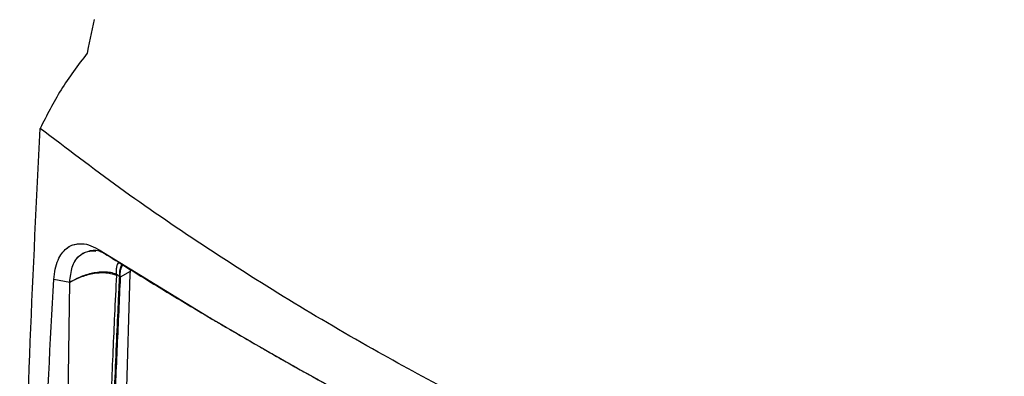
# Model space of a CAD drawing. Header units: millimetres. Extents: x -0.201 to 0.721, y -0.195 to 0.483.
# Tile 126 of 188: x 0.494 to 0.588, y 0.001 to 0.035. Entities that reach past the tile are written whole.
import ezdxf

# ---------------------------------------------------------------- set-up
doc = ezdxf.new("R2010")
doc.units = ezdxf.units.MM

msp = doc.modelspace()

# ---------------------------------------------------------------- linework, layer by layer
at = {"color": 7, "linetype": 'Continuous', "lineweight": 25}
for p, q in [((0.501141, 0.035119), (0.50057, 0.03245)), ((0.50057, 0.03245), (0.500458, 0.031926)), ((0.501241, 0.013357), (0.501611, 0.013144)), ((0.501478, 0.013223), (0.501466, 0.013229)), ((0.501611, 0.013144), (0.511858, 0.006852)), ((0.504601, 0.011263), (0.504529, 0.010907)), ((0.4988, 0.010054), (0.497289, 0.01034)), ((0.4988, 0.010054), (0.497289, 0.01034)), ((0.504529, 0.010907), (0.502696, -0.053506)), ((0.504566, 0.01109), (0.503613, 0.010543)), ((0.497904, -0.054906), (0.4988, 0.010054))]:
    msp.add_line(p, q, dxfattribs=at)
for points, knots in [([(0.500458, 0.031926), (0.499589, 0.030767), (0.497845, 0.028438), (0.496606, 0.02598), (0.495983, 0.024746)], [0, 0, 0, 0, 0.4978925, 1, 1, 1, 1]), ([(0.494135, -0.061838), (0.494098, -0.058036), (0.494025, -0.050432), (0.494054, -0.035103), (0.494329, -0.01686), (0.494976, 0.004377), (0.495647, 0.017956), (0.495983, 0.024746)], [0, 0, 0, 0, 0.134374, 0.268766, 0.537671, 0.76879, 1, 1, 1, 1]), ([(0.587837, -0.022297), (0.583037, -0.020689), (0.575834, -0.018275), (0.566551, -0.014726), (0.559194, -0.011746), (0.551499, -0.008401), (0.543508, -0.004659), (0.535721, -0.000735), (0.527732, 0.003596), (0.519598, 0.008359), (0.511381, 0.013594), (0.503463, 0.019039), (0.498478, 0.022843), (0.495983, 0.024746)], [0, 0, 0, 0, 0.136276, 0.204494, 0.272814, 0.35624, 0.439751, 0.52352, 0.607376, 0.705189, 0.803139, 0.901501, 1, 1, 1, 1]), ([(0.497289, 0.01034), (0.497323, 0.010673), (0.497392, 0.011351), (0.49766, 0.012173), (0.498026, 0.012839), (0.498471, 0.013311), (0.498991, 0.013628), (0.499383, 0.013701), (0.499581, 0.013737)], [0, 0, 0, 0, 0.175917, 0.3579916, 0.51934, 0.6853158, 0.8406777, 1, 1, 1, 1]), ([(0.497289, 0.01034), (0.497323, 0.010673), (0.497392, 0.011351), (0.49766, 0.012173), (0.498026, 0.012839), (0.498471, 0.013311), (0.498991, 0.013628), (0.499383, 0.013701), (0.499581, 0.013737)], [0, 0, 0, 0, 0.175917, 0.3579916, 0.51934, 0.6853158, 0.8406777, 1, 1, 1, 1]), ([(0.498454, 0.013261), (0.498614, 0.013376), (0.498938, 0.013607), (0.499339, 0.013711), (0.49956, 0.013735), (0.499581, 0.013737)], [0, 0, 0, 0, 0.468957, 0.949805, 1, 1, 1, 1]), ([(0.498799, 0.010054), (0.498854, 0.010567), (0.498964, 0.011584), (0.4996, 0.012613), (0.500514, 0.013059), (0.501339, 0.013192), (0.501875, 0.012948), (0.502019, 0.012882)], [0, 0, 0, 0, 0.233005, 0.461202, 0.686876, 0.915813, 1, 1, 1, 1]), ([(0.499581, 0.013737), (0.499845, 0.013741), (0.500374, 0.013749), (0.500952, 0.013488), (0.501241, 0.013357)], [0, 0, 0, 0, 0.49955, 1, 1, 1, 1]), ([(0.499581, 0.013737), (0.499845, 0.013741), (0.500374, 0.013749), (0.500952, 0.013488), (0.501241, 0.013357)], [0, 0, 0, 0, 0.49955, 1, 1, 1, 1]), ([(0.501479, 0.013213), (0.501617, 0.013131), (0.501971, 0.012918), (0.502763, 0.012403), (0.504718, 0.011184), (0.507795, 0.009278), (0.510504, 0.007661), (0.511858, 0.006852)], [0, 0, 0, 0, 0.040916, 0.105585, 0.234917, 0.617382, 1, 1, 1, 1]), ([(0.501479, 0.013213), (0.501617, 0.013131), (0.501971, 0.012918), (0.502763, 0.012403), (0.504718, 0.011184), (0.507795, 0.009278), (0.510504, 0.007661), (0.511858, 0.006852)], [0, 0, 0, 0, 0.040916, 0.105585, 0.234917, 0.617382, 1, 1, 1, 1]), ([(0.498799, 0.010054), (0.498854, 0.010569), (0.498963, 0.011588), (0.499604, 0.012596), (0.500418, 0.013071), (0.501037, 0.013052), (0.501298, 0.013044)], [0, 0, 0, 0, 0.273287, 0.540935, 0.805624, 1, 1, 1, 1]), ([(0.50325, 0.010818), (0.503248, 0.011136), (0.503245, 0.011593), (0.503422, 0.011875), (0.503476, 0.011961)], [0, 0, 0, 0, 0.693718, 1, 1, 1, 1]), ([(0.50325, 0.010818), (0.503249, 0.011054), (0.503248, 0.0115), (0.503384, 0.011825), (0.503448, 0.011978)], [0, 0, 0, 0, 0.528897, 1, 1, 1, 1]), ([(0.503558, 0.010591), (0.503556, 0.010832), (0.503551, 0.011295), (0.503703, 0.011618), (0.503776, 0.011772)], [0, 0, 0, 0, 0.522214, 1, 1, 1, 1]), ([(0.503613, 0.010543), (0.503611, 0.010777), (0.503608, 0.011252), (0.503779, 0.01156), (0.503865, 0.011716)], [0, 0, 0, 0, 0.494024, 1, 1, 1, 1]), ([(0.495773, -0.062951), (0.495764, -0.062448), (0.495643, -0.056023), (0.495544, -0.043639), (0.495752, -0.025732), (0.496289, -0.007745), (0.496955, 0.004311), (0.497289, 0.01034)], [0, 0, 0, 0, 0.020765, 0.265381, 0.510072, 0.754995, 1, 1, 1, 1]), ([(0.50325, 0.010818), (0.503069, 0.010881), (0.502706, 0.011005), (0.502062, 0.011051), (0.501427, 0.01101), (0.500621, 0.010858), (0.499705, 0.010549), (0.499101, 0.010219), (0.498799, 0.010054)], [0, 0, 0, 0, 0.1243322, 0.2493332, 0.374526, 0.5005392, 0.7503655, 1, 1, 1, 1]), ([(0.50325, 0.010818), (0.503069, 0.010881), (0.502706, 0.011005), (0.502062, 0.011051), (0.501427, 0.01101), (0.500621, 0.010858), (0.499705, 0.010549), (0.499101, 0.010219), (0.498799, 0.010054)], [0, 0, 0, 0, 0.124332, 0.249333, 0.374526, 0.500539, 0.750365, 1, 1, 1, 1]), ([(0.503244, 0.01071), (0.503068, 0.010773), (0.502706, 0.010902), (0.501973, 0.010972), (0.500993, 0.010898), (0.499856, 0.010586), (0.49916, 0.010235), (0.498799, 0.010053)], [0, 0, 0, 0, 0.121862, 0.249537, 0.427338, 0.703221, 1, 1, 1, 1]), ([(0.503244, 0.01071), (0.503184, 0.009456), (0.50307, 0.007061), (0.502911, 0.003475), (0.502694, -0.001681), (0.502357, -0.010736), (0.501966, -0.024643), (0.501784, -0.037004), (0.50173, -0.045681), (0.501724, -0.049085), (0.501717, -0.051852), (0.501741, -0.05393), (0.501688, -0.05555), (0.50194, -0.057004), (0.502199, -0.05775), (0.502328, -0.058122)], [0, 0, 0, 0, 0.054086, 0.103203, 0.154955, 0.27712, 0.495976, 0.761382, 0.820318, 0.879465, 0.912001, 0.943208, 0.971169, 0.985588, 1, 1, 1, 1]), ([(0.502019, -0.055514), (0.502063, -0.044624), (0.502133, -0.027634), (0.502768, -0.007631), (0.503183, 0.002555), (0.503388, 0.007052), (0.503482, 0.009033), (0.503529, 0.009987), (0.503548, 0.010406), (0.503557, 0.010591)], [0, 0, 0, 0, 0.499835, 0.779795, 0.903082, 0.957351, 0.981234, 0.991743, 1, 1, 1, 1]), ([(0.503613, 0.010543), (0.503563, 0.009466), (0.503411, 0.006187), (0.503068, -0.00149), (0.502751, -0.010249), (0.502435, -0.021151), (0.502251, -0.029833), (0.502135, -0.038474), (0.502085, -0.044671), (0.502067, -0.049919), (0.502071, -0.053012), (0.502072, -0.054226)], [0, 0, 0, 0, 0.04924, 0.149909, 0.351248, 0.451917, 0.653257, 0.753925, 0.854593, 0.942928, 1, 1, 1, 1]), ([(0.50325, 0.010818), (0.503249, 0.0108), (0.503247, 0.010765), (0.503245, 0.010728), (0.503244, 0.01071)], [0, 0, 0, 0, 0.499814, 1, 1, 1, 1]), ([(0.503558, 0.010591), (0.503507, 0.010629), (0.503404, 0.010705), (0.503301, 0.010781), (0.50325, 0.010819)], [0, 0, 0, 0, 0.5, 1, 1, 1, 1]), ([(0.511858, 0.006852), (0.512233, 0.00663), (0.513151, 0.006087), (0.514796, 0.005124), (0.516438, 0.004174), (0.517935, 0.003317), (0.519137, 0.002633), (0.520443, 0.001895), (0.521855, 0.001104), (0.523375, 0.00026), (0.525005, -0.000637), (0.528624, -0.00261), (0.534407, -0.005692), (0.539804, -0.00842), (0.542567, -0.009817)], [0, 0, 0, 0, 0.039179, 0.096005, 0.170489, 0.207821, 0.248404, 0.292242, 0.33934, 0.3897, 0.44332, 0.500198, 0.744142, 1, 1, 1, 1]), ([(0.511858, 0.006852), (0.514282, 0.005434), (0.519122, 0.002602), (0.526712, -0.001591), (0.534494, -0.005737), (0.539878, -0.008458), (0.542567, -0.009817)], [0, 0, 0, 0, 0.251109, 0.501475, 0.751102, 1, 1, 1, 1])]:
    msp.add_open_spline(points, degree=3, knots=knots, dxfattribs=at)

doc.saveas('drawing.dxf')
